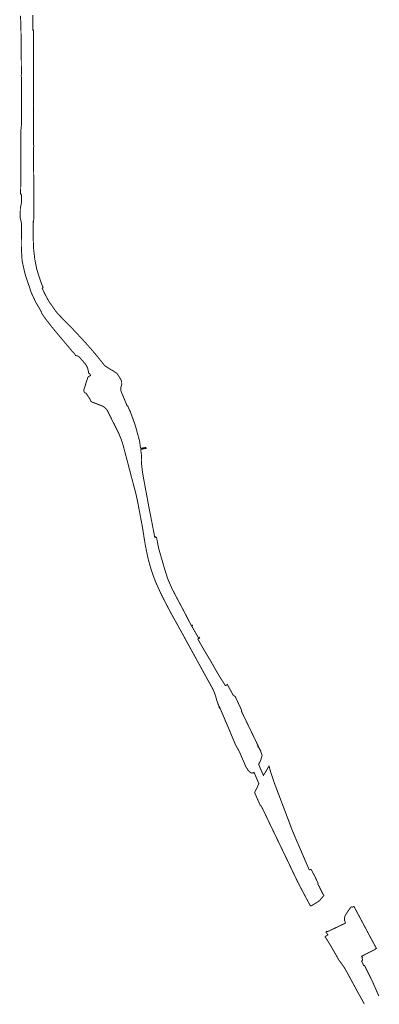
# Model space of a CAD drawing. Header units: metres. Extents: x 121740 to 124219, y 449680 to 453813.
# Tile 1 of 2: x 123464 to 124219, y 449680 to 451746. Entities that reach past the tile are written whole.
import ezdxf

# ---------------------------------------------------------------- set-up
doc = ezdxf.new("R2010")
doc.units = ezdxf.units.M
doc.layers.add('Beheergrens', color=10, linetype='Continuous')

msp = doc.modelspace()

# ---------------------------------------------------------------- linework, layer by layer
at = {"layer": 'Beheergrens', "const_width": 2}
for points in [[(123467.5, 451551.7), (123467.5, 451552.9), (123467.6, 451554), (123467.6, 451554.5), (123467.6, 451576.7), (123467.5, 451598.2), (123467.3, 451624.1), (123467, 451628.9), (123467, 451628.9), (123467.3, 451634), (123466.8, 451698.3), (123466.2, 451734.5), (123465.7, 451746.7), (123465, 451754.9)], [(123491.2, 451322.1), (123491.5, 451322.1), (123492.9, 451322), (123493, 451326.2), (123493.4, 451327.7), (123493.3, 451329.5), (123493.3, 451330), (123493.2, 451332.6), (123493.3, 451363.9), (123493.3, 451365.4), (123493.4, 451369.9), (123493.4, 451370.6), (123493.2, 451379.2), (123493.2, 451391.2), (123493.2, 451403.6), (123493.4, 451408.9), (123493, 451424.6), (123492.9, 451439.5), (123492.9, 451446.9), (123492.9, 451454.3), (123492.9, 451469.1), (123492.9, 451477.3), (123492.9, 451478.2), (123493, 451478.8), (123493.1, 451479.2), (123493.1, 451482.7), (123492.9, 451483.8), (123492.9, 451485.5), (123492.9, 451515.4), (123492.8, 451561.6), (123492.9, 451563.2), (123492.9, 451563.8), (123493, 451567.4), (123492.9, 451569.7), (123492.8, 451719.1), (123492.9, 451721.2), (123492.9, 451722.4), (123493, 451724.4), (123492.2, 451724.4), (123491.4, 451724.3), (123491, 451756.5)], [(123466.3, 451514.3), (123466.4, 451516.2), (123467.4, 451525.8), (123467.5, 451526.8), (123467.4, 451532.1), (123467.5, 451544.9), (123467.5, 451551.7)], [(123510, 451131.7), (123509.6, 451132.4), (123502.4, 451145.1), (123501.5, 451146.4), (123501.2, 451147), (123499.3, 451150.1), (123499.1, 451150.4), (123498.1, 451152.1), (123495.3, 451157.9), (123492.6, 451163.7), (123489.9, 451169.5), (123487.2, 451175.3), (123486.5, 451177.8), (123486.4, 451177.8), (123485.6, 451180.8), (123485.4, 451181.6), (123483.9, 451185.9), (123483.6, 451186.8), (123483.2, 451188), (123483.1, 451188.3), (123476.2, 451208.2), (123473.6, 451218.5), (123470.1, 451234.3), (123468.8, 451240.8), (123468.3, 451247.7), (123467.1, 451270.9), (123467.2, 451287.7), (123467.6, 451300), (123467.5, 451303.9), (123467.4, 451317.3), (123467.2, 451319.8), (123466.9, 451322.3), (123464.8, 451330.4), (123464.7, 451333.8), (123465.1, 451350.4), (123465.7, 451353.9), (123467.4, 451361.8), (123467.6, 451365.2), (123467.4, 451376.9), (123467.1, 451380.1), (123465.9, 451379.5), (123465.7, 451380.6), (123465.6, 451381.4), (123465.5, 451384.2), (123465.5, 451385.2), (123465.6, 451387.3), (123465.8, 451395.8), (123465.9, 451414.7), (123466.1, 451427.3), (123466.2, 451452.1), (123466.1, 451463.8), (123466.1, 451469.6), (123466.1, 451475.4), (123466.1, 451487.1), (123466, 451497.2), (123465.9, 451507.6), (123465.9, 451507.8), (123465.9, 451508), (123466.1, 451508.7), (123466.4, 451509.5), (123466.3, 451512.8), (123466.3, 451513.2), (123466.3, 451514.3)], [(123495.7, 451243), (123495.2, 451245.4), (123493, 451264.4), (123492.7, 451271.4), (123492.6, 451274.1), (123492.2, 451283.8), (123492.2, 451303.9), (123492.2, 451304.7), (123492.2, 451322), (123492.2, 451322)], [(123496.2, 451239.4), (123495.9, 451242.5), (123495.6, 451243), (123495.7, 451243)], [(123504.3, 451206.9), (123503.2, 451210.8), (123499.5, 451223.1), (123496.2, 451239.4)], [(123504.4, 451207), (123504.7, 451206), (123507, 451199.4), (123510.2, 451190.6), (123512.6, 451184.8), (123512.8, 451184.4), (123512.8, 451184.2)], [(123566.5, 451106), (123565.9, 451106.7), (123565.1, 451107.4), (123563.8, 451108.7), (123559.3, 451113.4), (123557.7, 451115), (123544.2, 451128.7), (123538.7, 451135.5), (123536.3, 451138.9), (123532.2, 451144.8), (123530.6, 451147.1), (123529.7, 451148.4), (123525.3, 451154.7), (123520.8, 451162.7), (123517.3, 451169.4), (123517, 451170), (123515.5, 451173), (123510.9, 451182.5), (123512.9, 451184.1)], [(123579.1, 451044.8), (123576.3, 451047.6), (123562, 451064.6), (123540.4, 451090.3), (123537.9, 451093.4), (123533, 451099.4), (123528.2, 451105.4), (123523.4, 451111.5), (123518.6, 451117.6), (123511.5, 451127.8), (123510.4, 451129.5), (123510.1, 451130), (123509.8, 451130.4), (123509.8, 451131.1), (123509.9, 451131.5), (123510, 451131.7)], [(123566.5, 451106), (123567, 451105.5), (123568.1, 451104.4), (123568.8, 451103.7)], [(123677.7, 450980.6), (123677.9, 450981), (123677.9, 450981.6), (123677.8, 450983.2), (123677.8, 450985.6), (123675.8, 450991.8), (123667.9, 451004.1), (123663.5, 451006.8), (123660, 451009.4), (123654.5, 451012.4), (123654.3, 451012.5), (123645.6, 451018), (123642, 451020.5), (123624.7, 451042.2), (123622.4, 451044.9), (123622, 451045.3), (123620.1, 451047.5), (123617.3, 451050.8), (123614.4, 451054.2), (123611.5, 451057.5), (123608.6, 451060.8), (123606.1, 451063.6), (123603.6, 451066.5), (123603.5, 451066.6), (123601.1, 451069.3), (123598.5, 451072.1), (123595.9, 451074.9), (123593.3, 451077.7), (123588.9, 451082.4), (123584.5, 451087.2), (123582.3, 451089.5), (123580, 451091.9), (123575.6, 451096.6), (123571.1, 451101.3), (123570.9, 451101.6), (123568.8, 451103.7)], [(123579.1, 451044.8), (123580.6, 451041.7), (123580.8, 451041.5)], [(123611.4, 451001.8), (123610.3, 451004.1), (123609.9, 451004), (123609.6, 451004), (123609.2, 451004.1), (123608.9, 451004.3), (123608.6, 451004.5), (123608.4, 451004.7), (123608.2, 451005.1), (123608.1, 451005.4), (123608.1, 451005.7), (123608.1, 451006.1), (123608, 451007.2), (123607.9, 451008.3), (123607.7, 451009.8), (123607.5, 451010.6), (123607.3, 451011.4), (123606.9, 451012.8), (123606.5, 451014.3), (123606, 451015.7), (123605.4, 451017.2), (123604.7, 451018.5), (123604, 451019.9), (123603.2, 451021.2), (123602.4, 451022.5), (123601.8, 451023.3), (123601, 451024.3), (123600.5, 451024.9), (123599.5, 451026.1), (123592.9, 451033.7), (123589.9, 451037), (123589.4, 451037.7), (123588.8, 451038.3), (123588.1, 451038.9), (123587.4, 451039.4), (123586.7, 451039.9), (123585.9, 451040.3), (123585.1, 451040.7), (123584.3, 451041), (123583.4, 451041.2), (123582.6, 451041.3), (123581.7, 451041.4), (123580.8, 451041.5)], [(123611.4, 451001.8), (123612.1, 451000.3), (123612.5, 450999.5), (123609.1, 450997.7), (123608.6, 450997.5), (123608.1, 450997.2), (123607.7, 450996.9), (123607.3, 450996.5), (123607, 450996), (123606.6, 450995.1), (123605.5, 450991.5), (123599.4, 450972.9), (123598.9, 450971.5), (123598.7, 450970.9), (123598.5, 450970.2), (123598.3, 450969.5), (123598.3, 450968.8), (123598.3, 450968.1), (123598.4, 450967.5), (123598.6, 450966.8), (123598.8, 450966.1), (123599.1, 450965.5), (123599.5, 450964.9), (123599.9, 450964.3), (123600.4, 450963.8), (123600.9, 450963.4), (123601.4, 450963), (123602.1, 450962.6), (123602.7, 450962.4), (123603.4, 450962.1), (123603.7, 450961.7), (123603.9, 450961.3), (123604, 450961.1), (123604.1, 450960.9), (123606.8, 450956.8), (123607.2, 450956.2), (123609.5, 450952.6), (123610, 450951.7), (123610.7, 450950.6), (123610.9, 450950.4), (123611.1, 450950.1), (123611.7, 450949.1), (123611.8, 450948.5), (123612, 450947.8), (123612.2, 450947.2), (123612.5, 450946.6), (123612.8, 450946.1), (123613.2, 450945.5), (123613.7, 450945.1), (123614.2, 450944.6), (123614.7, 450944.3), (123615.3, 450944), (123615.9, 450943.7), (123616.6, 450943.5), (123635.8, 450936.1), (123636.1, 450935.9), (123636.7, 450935.7), (123637, 450935.6), (123638.1, 450935), (123639.3, 450934.4), (123640.4, 450933.7), (123641.4, 450933), (123642.4, 450932.2), (123643.4, 450931.4), (123644.3, 450930.5), (123645.2, 450929.5), (123646, 450928.5), (123646.3, 450928.1), (123646.7, 450927.5), (123647.2, 450926.9), (123647.5, 450926.3), (123647.6, 450926.2), (123648.5, 450924.4), (123649.2, 450923), (123652.6, 450916.2)], [(123717.4, 450846.5), (123717.4, 450846.6), (123715.8, 450859), (123715.4, 450861.9), (123709.3, 450884.2), (123707.8, 450889.7), (123706.8, 450893.7), (123697.6, 450919.1), (123696.7, 450921.6), (123696.1, 450923.3), (123695.4, 450925.1), (123695.1, 450924.7), (123695, 450925), (123693.3, 450929.1), (123690.3, 450936.2), (123690.3, 450936.3), (123690.2, 450936.4), (123689.1, 450936.1), (123677.6, 450963.8), (123677.2, 450964.7), (123676.9, 450965.5), (123676.7, 450966.4), (123676.4, 450967.2), (123676.3, 450967.6), (123676.2, 450968), (123676.1, 450968.9), (123675.9, 450969.7), (123675.8, 450970.5), (123675.8, 450971.6), (123676, 450973.5), (123676.8, 450977.5), (123677.4, 450979.6), (123677.6, 450980.3), (123677.7, 450980.6)], [(123652.6, 450916.2), (123652.7, 450916), (123652.8, 450915.9), (123659.6, 450902.1), (123659.7, 450902.1)], [(123674.6, 450870.7), (123674.5, 450871), (123673.1, 450874.6), (123672.7, 450875.6), (123671.1, 450879.4), (123668.6, 450884.4), (123668, 450885.5), (123662.5, 450896.6), (123662.1, 450897.3), (123659.7, 450902.1)], [(123674.9, 450870.8), (123675.9, 450868.1), (123676.1, 450867.6), (123676.5, 450866.6), (123677, 450865.2), (123677.6, 450863.3), (123678.6, 450860.4), (123678.8, 450859.9), (123679.2, 450858.5), (123679.5, 450857.7), (123679.8, 450856.9), (123680.2, 450855.4), (123680.7, 450853.6), (123681.4, 450850.9), (123681.8, 450849.6), (123682.2, 450847.9), (123682.5, 450847), (123683.2, 450844.3), (123684.1, 450840.6), (123684.8, 450838.2), (123685.7, 450834.8), (123686.5, 450831.6), (123687.2, 450829.1), (123688.2, 450825.1), (123688.7, 450823.5), (123688.8, 450823.1), (123689.4, 450820.7), (123690.9, 450815), (123691.7, 450811.9), (123691.8, 450811.7), (123692, 450810.6), (123693, 450807.1), (123694.2, 450802.2), (123694.9, 450799.6), (123695.2, 450798.5), (123695.4, 450797.8), (123696.5, 450793.4), (123696.9, 450792.2), (123697.9, 450788.1), (123699.1, 450783.6), (123699.3, 450782.8), (123699.5, 450782), (123700.6, 450778), (123702.2, 450772), (123702.6, 450770.4), (123703.3, 450767.6), (123704.6, 450763.1), (123704.9, 450761.8), (123706, 450757.6), (123707, 450753.6), (123707.8, 450750.4), (123708, 450749.5), (123708.2, 450748.6), (123708.5, 450747.7), (123709.4, 450743.3), (123710.2, 450739.9), (123711.1, 450735.6), (123711.6, 450732.8), (123712, 450731.3), (123712, 450730.9), (123712.6, 450727.8), (123713.3, 450723.8), (123715.1, 450714.4), (123715.4, 450712.8), (123716.9, 450704.8), (123718.4, 450697), (123718.5, 450696.6), (123719.7, 450690.3), (123719.8, 450689.6), (123720.6, 450685.8)], [(123717.4, 450846.5), (123717.5, 450846.5), (123722.8, 450847.5), (123722.8, 450847.6), (123723.2, 450847.6), (123724.6, 450847.9), (123724.9, 450847.9), (123725.5, 450848.1), (123728.5, 450848.7), (123729, 450846.3), (123725.9, 450846.1), (123725.2, 450846), (123723.5, 450845.6), (123723.2, 450845.6), (123723.1, 450845.6), (123717.9, 450844.6), (123717.7, 450844.5)], [(123717.7, 450844.5), (123719.5, 450831), (123719.6, 450825.3), (123719.8, 450821.3), (123719.1, 450817.1)], [(123930.3, 450295.6), (123915.9, 450326.2), (123915.7, 450326.2), (123915.6, 450326.3), (123912, 450328.5), (123911.2, 450329.7), (123910.6, 450330.5), (123910.5, 450330.6), (123910.1, 450331.7), (123909.7, 450332.8), (123909.5, 450333.2), (123908.6, 450334.7), (123908, 450335.9), (123907.3, 450337.2), (123907.1, 450337.4), (123902.5, 450345.9), (123901.1, 450348.5), (123899.6, 450351.1), (123896.4, 450348.8), (123895.6, 450348.7), (123895.1, 450349.2), (123882.8, 450368.7), (123874.5, 450382.8), (123863.9, 450401.7), (123860, 450408), (123851.8, 450421.7), (123837.7, 450446.4), (123841, 450448.3), (123841.6, 450448.6), (123840.9, 450449.9), (123840.3, 450449.5), (123839.1, 450448.9), (123825, 450473.3), (123826.6, 450474.2), (123825.9, 450475.4), (123824.3, 450474.5), (123822, 450478.5), (123812, 450498.1), (123783.8, 450551.4), (123774.3, 450573.4), (123774.3, 450573.5), (123769.1, 450589.6), (123755.6, 450636), (123750.9, 450660), (123749.4, 450659.8), (123749, 450660.9), (123747.1, 450660.4), (123744.8, 450672.8), (123742.9, 450682.5), (123741.7, 450689), (123741, 450692.5), (123740, 450697.5), (123737.7, 450709.6), (123735.8, 450718.8), (123733.8, 450729.6), (123733.4, 450731.8), (123733.2, 450732.6), (123732.7, 450735.6), (123730.7, 450746.7), (123730.5, 450747.5), (123729.6, 450752.3), (123727.8, 450761.5), (123727.6, 450762.8), (123727.2, 450765.1), (123725.3, 450775.5), (123724.2, 450781.2), (123723.8, 450783.4), (123723.3, 450786.4), (123722.6, 450790.5), (123722.1, 450793.4), (123721.4, 450797.6), (123721, 450801), (123720.6, 450804.5), (123719.1, 450817.1)], [(123750.7, 450562.8), (123749.2, 450566), (123747.4, 450570.7), (123745.6, 450575.3), (123744.1, 450579.5), (123743.1, 450582.3), (123742.3, 450584.7), (123740.7, 450589.4), (123739.2, 450594.2), (123737.8, 450598.9), (123736.4, 450603.7), (123735.1, 450608.5), (123733.8, 450613.3), (123732.4, 450619.4), (123731.7, 450622.4), (123731.4, 450624), (123731.1, 450625.5), (123729.8, 450631.6), (123728.6, 450637.7), (123727.8, 450642.1), (123727.4, 450643.8), (123726.4, 450649.9), (123725.9, 450652.6), (123725.3, 450656), (123724.4, 450662.2), (123724.1, 450663.5), (123724.3, 450663.5)], [(124075.2, 449885.9), (124075.2, 449886), (124075.2, 449886.1), (124075, 449886.4), (124074.4, 449886), (124074.1, 449886.4), (124073.9, 449886.6), (124064.3, 449904.4), (124049.7, 449932.1), (124049.8, 449932.2), (124049.5, 449932.8), (124046.4, 449938.5), (124024.4, 449984.7), (124017.5, 449998.8), (124010.8, 450012.9), (124001.6, 450031.9), (123987.9, 450060.5), (123976.5, 450084.4), (123976.1, 450085.1), (123974, 450089.6), (123973.1, 450091.5), (123972.9, 450092), (123972.7, 450091.9), (123971, 450095.4), (123970.7, 450096), (123969.1, 450096.7), (123960.6, 450115.7), (123959.3, 450118.6), (123958.5, 450120.4), (123958.3, 450121), (123956.8, 450124.3), (123956.8, 450124.4), (123958.7, 450128.1), (123959.4, 450129.5), (123961.6, 450133.3), (123961.7, 450133.6), (123962.1, 450134.6), (123962.1, 450134.7), (123962.5, 450135.7), (123963.4, 450137.7), (123963.4, 450137.9), (123963.5, 450138.1), (123965.6, 450143.1), (123965.7, 450143.4), (123958.6, 450159.7), (123958.5, 450160), (123958.4, 450160.3), (123957.7, 450161.9), (123957.3, 450162.8), (123955.7, 450166.5), (123955.3, 450166.1), (123954.9, 450165.8), (123954.8, 450165.6), (123954.6, 450165.5), (123954.5, 450165.5), (123954.4, 450165.4), (123954.2, 450165.7), (123953.9, 450166.1), (123953.6, 450165.9), (123953.3, 450165.7), (123953.2, 450165.7), (123952.9, 450165.5), (123952.8, 450165.5), (123952.5, 450165.4), (123952.2, 450165.3), (123952.1, 450165.3), (123951.8, 450165.3), (123951.7, 450165.3), (123951.5, 450165.2), (123951.4, 450165.2), (123951.4, 450165.2), (123951.3, 450165.2), (123951.1, 450165.2), (123951, 450165.3), (123950.6, 450165.3), (123950.3, 450165.4), (123949.9, 450165.5), (123949.6, 450165.7), (123949.5, 450165.7), (123949.3, 450165.8), (123949.2, 450165.9), (123949.2, 450165.9), (123949.1, 450166), (123948.9, 450166.1), (123947.6, 450166.8), (123945.9, 450168.2), (123943, 450171.3), (123942.3, 450172.8), (123939.2, 450177.2), (123938.2, 450179.2), (123937.4, 450181.1), (123931, 450196.1), (123925, 450209.8), (123924.6, 450210.7), (123920.2, 450218.5), (123917.9, 450222.4), (123916.3, 450225.6), (123897.5, 450270.5), (123896.7, 450272.2), (123896.7, 450272.3), (123896, 450273.7), (123895.3, 450275.1), (123895.3, 450275.9), (123894.6, 450277.4), (123893.3, 450280.4), (123889.9, 450288.4), (123888.2, 450292.4), (123886.5, 450296.3), (123884, 450302.2), (123883.2, 450304), (123883, 450303.7), (123883, 450303.4), (123882.8, 450303.1), (123882.7, 450302.6), (123882.6, 450302.2), (123882.5, 450302.4), (123882.4, 450303), (123882.2, 450303.8), (123882, 450304.6), (123881.4, 450306.5), (123880.9, 450308.5), (123880.6, 450309.4), (123880.2, 450309.3), (123880, 450309.8), (123879, 450313.2), (123877, 450319.5), (123876.3, 450322), (123875.8, 450323.7), (123875.1, 450326.1), (123874.3, 450328.5), (123873.5, 450330.9), (123872.6, 450333.3), (123871.7, 450335.6), (123871, 450337.2), (123870.7, 450337.9), (123869.7, 450340.2), (123868.6, 450342.5), (123867.4, 450344.7), (123866.1, 450346.9), (123864.4, 450350.1), (123864.1, 450350.7), (123857.4, 450362.8), (123856.2, 450365), (123849.2, 450377.6), (123848.9, 450378.3), (123840.3, 450393.9), (123839.3, 450395.7), (123835.2, 450403.1), (123834.4, 450404.7), (123826.9, 450418.2), (123826, 450419.9), (123817.6, 450435.2), (123816.6, 450437), (123804.8, 450458.5), (123803.8, 450460.3), (123802.8, 450462.2), (123796.1, 450474.3), (123795.3, 450475.7), (123794.2, 450477.8), (123785.1, 450494), (123785, 450494.3), (123782.2, 450499.2), (123778.1, 450506.9), (123777.5, 450508), (123772.9, 450516.8), (123768.3, 450525.7), (123763.7, 450534.6), (123761.4, 450539.2), (123760.9, 450540.4), (123759.3, 450543.5), (123750.7, 450562.8)], [(123930.3, 450295.6), (123929.1, 450295), (123936.3, 450280.2), (123937.9, 450276.8), (123964.1, 450222.7), (123966.6, 450217.3), (123965.8, 450218), (123967.3, 450215.8), (123969.5, 450211.1), (123972.4, 450203.2), (123972.4, 450202.2)], [(123997.4, 450147), (123989.2, 450171.9), (123988.5, 450174.7), (123988.4, 450175.1), (123988, 450176.8), (123987.3, 450179.9), (123987.1, 450180), (123985.1, 450176.4), (123983.9, 450174.4), (123982.8, 450172.5), (123980.4, 450168.4), (123980.1, 450167.9), (123975.3, 450160.3), (123975.2, 450160.4), (123968.3, 450176.4), (123968.2, 450176.6), (123968.1, 450176.7), (123968.1, 450176.8), (123967, 450179.4), (123966.9, 450179.7), (123965.4, 450183.1), (123965.6, 450183.5), (123966.5, 450185.1), (123966, 450185.6), (123967.4, 450187.8), (123969, 450190.3), (123969.1, 450190.6), (123969.2, 450190.7), (123969.2, 450190.8), (123969.2, 450190.8), (123969.3, 450190.9), (123969.4, 450191.2), (123969.4, 450191.3), (123969.5, 450191.5), (123972.2, 450200.6), (123972.4, 450201), (123972.5, 450201.5), (123972.6, 450201.7), (123972.6, 450201.9), (123972.7, 450202.3)], [(123997.8, 450145.7), (123997.5, 450146.8), (123997.4, 450147)], [(124075.5, 449963.1), (124072.8, 449962), (124071.1, 449963), (124059.2, 449990.7), (124057.9, 449993.7), (124039.6, 450036.1), (124033.7, 450050.7), (124029.2, 450062.7), (124007, 450121.4), (124006.3, 450123.3), (123997.8, 450145.7)], [(124102.7, 449908.4), (124102.3, 449908.6), (124102.3, 449908.7), (124100.7, 449910.5), (124093, 449925.9), (124089.5, 449932.5), (124090.2, 449933.5), (124089.2, 449935.9), (124082.7, 449949.6), (124078.9, 449956.6), (124075.5, 449963.1)], [(124092.8, 449897.3), (124093.5, 449897.8), (124093.8, 449898.2), (124094.1, 449898.6), (124097.2, 449902.1)], [(124075.2, 449885.9), (124078.9, 449888.2), (124082.5, 449890.5), (124082.7, 449890.7), (124086, 449892.7), (124089.1, 449894.7), (124092.8, 449897.3)], [(124114.3, 449834.3), (124118.2, 449836.2), (124118.4, 449836.4), (124121.9, 449838), (124125.3, 449839.6), (124128.7, 449841.3), (124129, 449841.4), (124132.7, 449843.2), (124133.8, 449843.7), (124147.1, 449850), (124147.7, 449850.3), (124146.6, 449853), (124145.7, 449855.9), (124145.4, 449858.7), (124145.6, 449861.4), (124146.4, 449864.5), (124147.6, 449867.4), (124150.9, 449872.2), (124152, 449874), (124153, 449875.6), (124154.1, 449877.2), (124154.3, 449877), (124155.8, 449879.1), (124157.6, 449881.8), (124158.6, 449883.3)], [(124158.6, 449883.3), (124158.9, 449883.7), (124160.6, 449884.2), (124162.2, 449883.7), (124165.2, 449885.7)], [(124217.7, 449697.1), (124217, 449698.6), (124214.8, 449703.7), (124213.1, 449707.5), (124205.1, 449725.7), (124204.5, 449727.1), (124198.5, 449739.4), (124197.7, 449741), (124196.5, 449743.5), (124188.1, 449760.3), (124187.7, 449760.7), (124187.3, 449761.1), (124186.6, 449761.4), (124185.7, 449761.4), (124185.6, 449761.6), (124184.9, 449763.2), (124182.7, 449768), (124181.4, 449770.7), (124181.7, 449770.7), (124183.3, 449772.1), (124183.6, 449773.4), (124182.3, 449776.9), (124183.3, 449777.8), (124183.1, 449778.1), (124181.7, 449780.1), (124181.4, 449780.5), (124188.6, 449784.3), (124202.9, 449791.6), (124209.7, 449795), (124210.1, 449796), (124212.6, 449797.2), (124212.2, 449797.8), (124199.9, 449820.5), (124182.3, 449853.7), (124165.2, 449885.7)], [(124187.1, 449680.8), (124186.5, 449681.9), (124169.9, 449711.8), (124153.9, 449741.4), (124145.3, 449756.8), (124133.5, 449773.2), (124116.1, 449803.7), (124104.8, 449821.8), (124105, 449822), (124105.1, 449822.1), (124106.4, 449822.8), (124108.7, 449824.3), (124110.7, 449825.7), (124109.3, 449827.7), (124109.2, 449827.9), (124109.2, 449827.9), (124107.1, 449830), (124107.3, 449832.4), (124108.7, 449832.6), (124110, 449832.8), (124111.6, 449833.2), (124113.1, 449833.7), (124114.3, 449834.3)]]:
    msp.add_lwpolyline(points, dxfattribs=at)
at = {"layer": 'Beheergrens', "const_width": 2, "flags": 128}
for points in [[(123674.9, 450870.8), (123674.6, 450870.7)], [(123720.6, 450685.8), (123724.3, 450663.5)], [(124097.2, 449902.1), (124102.7, 449908.5)]]:
    msp.add_lwpolyline(points, dxfattribs=at)

doc.saveas('drawing.dxf')
